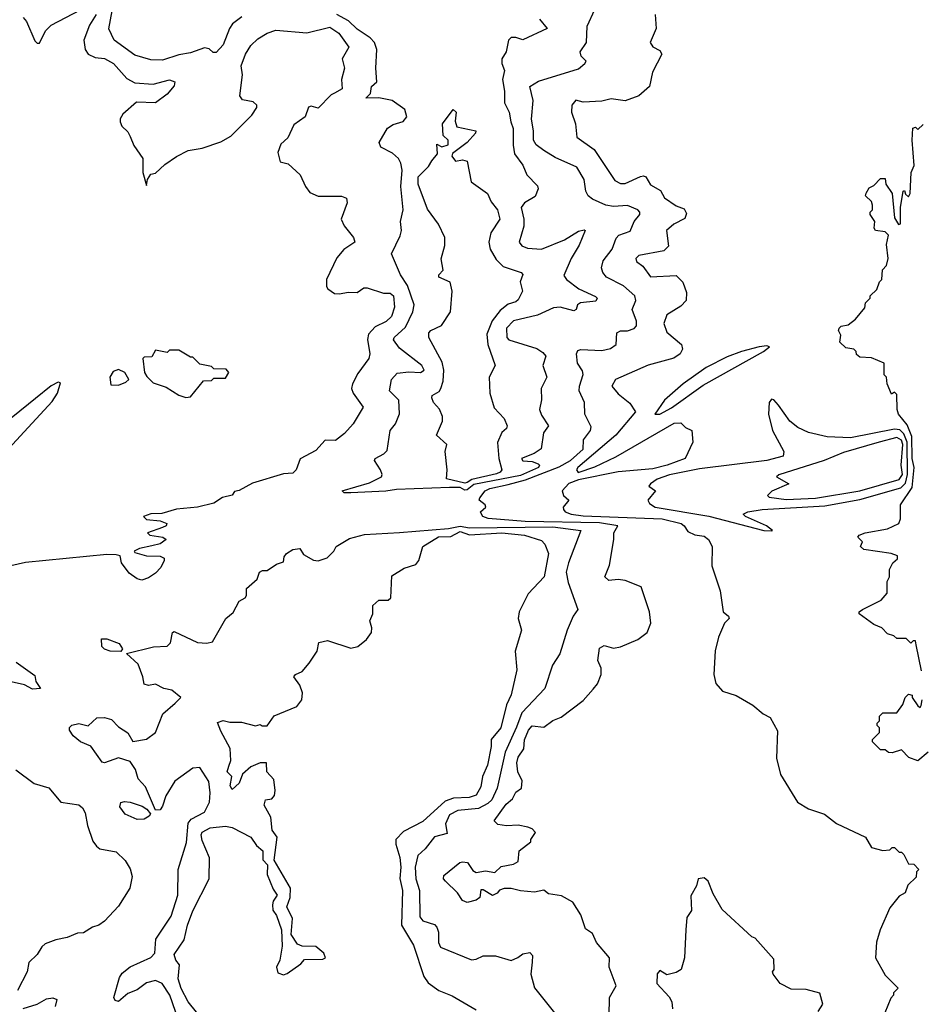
# Model space of a CAD drawing. Extents: x 2472589 to 2662339, y 701009 to 849030.
# Tile 153 of 256: x 2569730 to 2573610, y 756205 to 760443. Entities that reach past the tile are written whole.
import ezdxf

# ---------------------------------------------------------------- set-up
doc = ezdxf.new("R2010")
doc.units = 0

msp = doc.modelspace()

# ---------------------------------------------------------------- linework, layer by layer
at = {"layer": '0CON05XD'}
for points in [[(2569745, 760452), (2569759.4, 760435), (2569795, 760352.5), (2569805, 760342.5), (2569815, 760342.5), (2569840.6, 760395), (2569865, 760418.9), (2569991.2, 760485)], [(2570685.8, 760455.8), (2570645.4, 760424.6), (2570632.2, 760405), (2570605.3, 760334.7), (2570575, 760302), (2570562.3, 760302.3), (2570545, 760317.5), (2570525, 760322.5), (2570465, 760300), (2570415, 760292.2), (2570345, 760268.8), (2570295, 760270.9), (2570225, 760290), (2570137.1, 760355), (2570113.4, 760403.4), (2570128.3, 760481.7)], [(2572266.7, 756155), (2572268, 756235), (2572296.7, 756285), (2572266.7, 756365), (2572267.5, 756405), (2572211.7, 756471.7), (2572195, 756510), (2572165, 756530), (2572145, 756590), (2572110, 756645), (2572061.7, 756671.7), (2572005, 756680), (2571985, 756696), (2571945, 756687.5), (2571885, 756693.8), (2571845, 756703.8), (2571815, 756704), (2571795, 756696.7), (2571785, 756683.8), (2571765, 756673.8), (2571725, 756697.5), (2571715, 756697.5), (2571710, 756665), (2571695, 756653.8), (2571655, 756643.8), (2571635, 756652.5), (2571613.8, 756685), (2571562, 756735), (2571554.4, 756745), (2571555, 756760), (2571624.4, 756815.6), (2571635, 756818), (2571657.5, 756815), (2571680.5, 756780.5), (2571695, 756772.5), (2571735, 756780), (2571775, 756772.5), (2571802.5, 756797.5), (2571855, 756807.5), (2571875, 756820), (2571880, 756865), (2571930, 756905), (2571930, 756915), (2571950, 756945), (2571935, 756960), (2571917, 756967), (2571875, 756976.7), (2571825, 756972.5), (2571788.3, 756978.3), (2571772.5, 756995), (2571823.2, 757066.8), (2571851.2, 757088.8), (2571865, 757117.5), (2571890, 757135), (2571893, 757167), (2571874, 757205), (2571869.4, 757245), (2571875, 757268.8), (2571900, 757305), (2571903, 757343), (2571919.2, 757385), (2571935, 757403.3), (2571985, 757398), (2572025, 757426.2), (2572059.7, 757440.3), (2572155, 757513.3), (2572198.6, 757561.4), (2572216.7, 757585), (2572232.5, 757625), (2572231.7, 757651.7), (2572217.5, 757685), (2572225, 757737.5), (2572245, 757750), (2572285, 757737.5), (2572315, 757743.3), (2572390, 757775), (2572430, 757805), (2572446.7, 757845), (2572440, 757895), (2572405, 758002.5), (2572335, 758028.8), (2572305, 758033.3), (2572265, 758028.8), (2572248.8, 758045), (2572267.5, 758095), (2572287.1, 758205), (2572287.1, 758235), (2572304.2, 758265), (2572225, 758277), (2571905, 758283.2), (2571745.7, 758295.7), (2571722.5, 758305), (2571716.7, 758315), (2571713.3, 758325), (2571736.7, 758345), (2571733.3, 758355), (2571706.7, 758375), (2571710, 758385), (2571733.3, 758415), (2571753.8, 758425), (2571832.3, 758442.3), (2571907.1, 758462.9), (2572052.1, 758517.9), (2572099.8, 758545), (2572154.4, 758595), (2572156, 758635), (2572185.8, 758675), (2572188.8, 758691.2), (2572161.4, 758745), (2572160.6, 758795), (2572138.1, 758845), (2572138.9, 758865), (2572155.5, 758915.5), (2572152.2, 758932.2), (2572130.8, 758965), (2572126, 759005), (2572131.2, 759018.8), (2572145, 759024), (2572235, 759019.4), (2572272.6, 759027.4), (2572296.2, 759045), (2572300, 759095), (2572316.2, 759103.8), (2572345, 759104.2), (2572375, 759114), (2572383.8, 759125), (2572384.2, 759145), (2572365.7, 759195), (2572381.9, 759235), (2572376.5, 759255), (2572328.1, 759298.1), (2572254.7, 759334.7), (2572238.9, 759355), (2572234.4, 759375), (2572240.6, 759405), (2572280, 759455), (2572296.7, 759503.3), (2572308.8, 759515), (2572357.4, 759532.6), (2572374.5, 759575), (2572398.1, 759605), (2572398.6, 759615), (2572390, 759625), (2572345, 759643.6), (2572285, 759639.6), (2572252.5, 759645), (2572195, 759670), (2572176.2, 759685), (2572166.2, 759705), (2572159.2, 759755), (2572127.6, 759807.6), (2572035, 759850), (2571985, 759880), (2571953.3, 759905), (2571940.9, 759925), (2571940.9, 759965), (2571931.8, 760015), (2571940, 760095), (2571925.6, 760155), (2571962.3, 760177.7), (2572135, 760231.2), (2572162.5, 760255), (2572167.5, 760265), (2572145.9, 760285.9), (2572142, 760305), (2572169.2, 760345), (2572171.9, 760415), (2572205, 760487.5)], [(2570058.5, 760465), (2570030.4, 760419.6), (2570005.4, 760355), (2570011.5, 760315), (2570024.6, 760294.6), (2570055, 760280), (2570095, 760275.5), (2570134, 760255), (2570190.5, 760190.5), (2570225, 760171.5), (2570305, 760165.5), (2570375, 760184.4), (2570397.1, 760175), (2570395, 760158), (2570365, 760122.5), (2570314.2, 760085.8), (2570232.5, 760087.5), (2570173.6, 760036.4), (2570163, 760017), (2570163, 760003), (2570170, 759985), (2570195, 759960), (2570205, 759940), (2570221.7, 759901.7), (2570260, 759845), (2570260, 759785), (2570275, 759730), (2570280, 759755), (2570295, 759777.5), (2570315, 759782.5), (2570355, 759820), (2570405, 759853.8), (2570455, 759880), (2570515, 759890), (2570595, 759916.7), (2570638.3, 759941.7), (2570728.3, 760031.7), (2570750, 760065), (2570750, 760075), (2570735, 760090), (2570688.3, 760098.3), (2570677.5, 760115), (2570689.2, 760205), (2570683.3, 760245), (2570701.1, 760295), (2570725, 760332), (2570755, 760360), (2570794.7, 760385.3), (2570832.6, 760397.4), (2570965, 760387.1), (2571065, 760411.5), (2571102.9, 760385), (2571146, 760325), (2571117.5, 760275), (2571127.8, 760235), (2571114.4, 760185), (2571118, 760145), (2571085, 760126.1), (2571070.3, 760119.7), (2571015, 760062.5), (2570985, 760070.6), (2570973, 760067), (2570958.1, 760025), (2570910, 759990), (2570883.3, 759935), (2570853.3, 759906.7), (2570841.2, 759871.2), (2570850.7, 759830.7), (2570885, 759822.5), (2570937.5, 759775), (2570960, 759725), (2570979.3, 759699.3), (2571015, 759683.8), (2571115, 759683.8), (2571136.7, 759675), (2571138.8, 759655), (2571113.9, 759583.9), (2571125.9, 759555.9), (2571166.7, 759505), (2571172.5, 759485), (2571125, 759453.3), (2571095, 759417.5), (2571050, 759325), (2571050, 759295), (2571056.7, 759285), (2571084.1, 759264.1), (2571105, 759263.3), (2571145, 759270), (2571181.7, 759268.3), (2571211.1, 759288.9), (2571225, 759289.1), (2571295, 759266.5), (2571325, 759266.5), (2571339.1, 759255), (2571343.6, 759205), (2571330.5, 759165), (2571306.6, 759143.4), (2571259.2, 759120.8), (2571230.4, 759089.6), (2571226.6, 759066.6), (2571237.5, 759005), (2571232.9, 758985), (2571185, 758920.8), (2571161.6, 758875), (2571158.2, 758855), (2571164.4, 758835), (2571207.5, 758775), (2571165, 758703.8), (2571127.6, 758662.4), (2571088.7, 758631.3), (2571045, 758632.5), (2571005, 758588.8), (2570937.7, 758552.3), (2570919.2, 758505), (2570905, 758491.4), (2570865, 758488.6), (2570731.7, 758448.3), (2570675, 758416), (2570655, 758412.5), (2570643.9, 758396.1), (2570603.1, 758386.9), (2570565, 758361.5), (2570495.3, 758344.7), (2570405, 758336.1), (2570342.1, 758317.9), (2570294.6, 758315.4), (2570263.3, 758305), (2570275, 758291.2), (2570335, 758286.7), (2570362.5, 758275), (2570360, 758265), (2570345, 758257.5), (2570280, 758235), (2570290, 758225), (2570346.1, 758216.1), (2570360, 758205), (2570335, 758186.7), (2570298.3, 758178.3), (2570245, 758166.2), (2570222.5, 758155), (2570225, 758150), (2570275, 758135.7), (2570334.3, 758134.3), (2570351.2, 758125), (2570351.2, 758115), (2570336.7, 758085), (2570315, 758061.2), (2570285, 758040.8), (2570255, 758030), (2570235.8, 758035.8), (2570201.3, 758061.3), (2570168, 758105), (2570162.5, 758135), (2570145, 758140), (2570105, 758140.9), (2569755, 758106.8), (2569660, 758085)], [(2571305, 758413.5), (2571155, 758405.8), (2571126.7, 758406.7), (2571117.5, 758415), (2571235, 758448.9), (2571286.7, 758475), (2571290, 758485), (2571283.3, 758505), (2571256.7, 758545), (2571260, 758555), (2571297.5, 758575), (2571310.7, 758589.3), (2571324.2, 758675), (2571346.7, 758703.3), (2571363.8, 758746.2), (2571361.9, 758805), (2571321.2, 758845), (2571330, 758895), (2571355, 758922.2), (2571405, 758927.5), (2571455, 758924.3), (2571470, 758935), (2571461.2, 758955), (2571365, 759028.6), (2571338.6, 759065), (2571341.4, 759075), (2571390.3, 759119.7), (2571421.5, 759185), (2571427.8, 759215), (2571399.2, 759299.2), (2571369.4, 759345), (2571330, 759435), (2571367.2, 759512.8), (2571372.9, 759535), (2571368.8, 759575), (2571380.8, 759625), (2571370.3, 759725), (2571375.4, 759795), (2571370, 759825), (2571360, 759845), (2571335, 759869.2), (2571284.5, 759894.5), (2571276.7, 759915), (2571313.4, 759976.6), (2571337.5, 759992.5), (2571380, 760005), (2571396.7, 760025), (2571387, 760057), (2571333.3, 760095), (2571275, 760106.9), (2571220, 760105), (2571240, 760125), (2571243.3, 760155), (2571266.7, 760175), (2571262.5, 760235), (2571267.5, 760315), (2571256.2, 760345), (2571238.8, 760365), (2571181.6, 760401.6), (2571145, 760438.7), (2571095, 760465.6)], [(2571966.7, 760445), (2572000, 760405), (2571895, 760356.7), (2571865, 760366.2), (2571845, 760366.7), (2571833.8, 760355), (2571822.9, 760305), (2571804.3, 760275), (2571804.3, 760255), (2571816.7, 760225), (2571807.5, 760185), (2571816.9, 760135), (2571815.8, 760085), (2571836.7, 760045), (2571843, 760003), (2571854.3, 759974.3), (2571853.1, 759903.1), (2571859.2, 759865), (2571895, 759816.2), (2571912, 759775), (2571957.9, 759727.9), (2571960.8, 759715), (2571948.6, 759681.4), (2571902.5, 759655), (2571887.8, 759635), (2571899.2, 759585), (2571898.8, 759555), (2571879.2, 759485), (2571890.2, 759470.2), (2571915, 759459.1), (2571975, 759455.5), (2572075, 759496), (2572135, 759533.3), (2572159.1, 759539.1), (2572163.8, 759535), (2572138, 759472), (2572103.8, 759415), (2572071.7, 759341.7), (2572083.3, 759325), (2572135.8, 759285), (2572208.3, 759251.7)], [(2572464.3, 760465), (2572468.8, 760405), (2572442.5, 760345), (2572455, 760326.7), (2572485, 760310), (2572493.8, 760295), (2572452.7, 760217.3), (2572440, 760155), (2572394.1, 760115.9), (2572335, 760094.2), (2572275, 760102.9), (2572235, 760092.2), (2572155, 760088.1), (2572122.9, 760097.1), (2572106, 760075), (2572104.2, 760045), (2572122, 759995), (2572127.7, 759937.7), (2572202, 759885), (2572291.1, 759751.1), (2572315, 759738.6), (2572335, 759738.1), (2572401.8, 759768.2), (2572415, 759771.4), (2572425, 759766.2), (2572445, 759732.2), (2572487.9, 759707.9), (2572505, 759676.2), (2572555, 759642.5), (2572589.2, 759629.2), (2572599.3, 759609.3), (2572593, 759587), (2572545, 759563.3), (2572513.9, 759536.1), (2572521.7, 759468.3), (2572502.5, 759447.5), (2572395, 759428), (2572381.2, 759415), (2572385, 759402.5), (2572412.1, 759382.1), (2572445, 759336.7), (2572555, 759342.5), (2572583.6, 759313.6), (2572599.3, 759269.3), (2572597.5, 759235), (2572575, 759210), (2572515, 759172.5), (2572502, 759135), (2572515, 759097.5), (2572577.5, 759045), (2572582.5, 759025), (2572572.5, 759005), (2572545, 758986.7), (2572435, 758956.7), (2572293.8, 758895), (2572277.5, 758865), (2572305, 758832), (2572355, 758792.5), (2572380, 758755), (2572295.6, 758654.4)], [(2571645, 758447.6), (2571566.7, 758466.7), (2571570, 758505), (2571560.4, 758585), (2571567.9, 758615), (2571523.1, 758655), (2571549.6, 758715), (2571548.8, 758735), (2571536.5, 758766.5), (2571510.6, 758795), (2571503.3, 758815), (2571505, 758825.8), (2571535, 758843.1), (2571542.7, 758855), (2571552.7, 758887.3), (2571555.3, 758934.7), (2571548.4, 758968.4), (2571491.4, 759075), (2571490.8, 759095), (2571498.8, 759105), (2571545, 759126.5), (2571583.6, 759185), (2571591.8, 759275), (2571582.7, 759312.7), (2571533.8, 759335), (2571533.3, 759345), (2571552.5, 759365), (2571543.6, 759413.6), (2571558.9, 759471.1), (2571559.5, 759505), (2571532.4, 759562.4), (2571485, 759628), (2571444.3, 759735), (2571445, 759766.7), (2571489.5, 759810.5), (2571503.1, 759835), (2571527.5, 759865), (2571525, 759907.5), (2571546.4, 759896.4), (2571573.3, 759905), (2571573.3, 759925), (2571552.5, 759945), (2571549.4, 759995), (2571595, 760056.7), (2571608.8, 760045), (2571604.1, 760005.9), (2571611.2, 759981.2), (2571693.3, 759965), (2571691.2, 759955), (2571655.5, 759914.5), (2571593, 759867), (2571589.2, 759855), (2571605, 759834.3), (2571635, 759840), (2571655, 759834), (2571672.5, 759745), (2571743.8, 759695), (2571758.8, 759658.8), (2571785.7, 759625), (2571795.7, 759584.3), (2571757.8, 759525), (2571748.5, 759485), (2571754.4, 759455), (2571780.3, 759410.3), (2571810.7, 759380.7), (2571887.5, 759355), (2571895.8, 759345.8), (2571884, 759315), (2571893.3, 759275), (2571875, 759237.5), (2571865, 759228.8), (2571831.4, 759218.6), (2571798, 759192), (2571762.9, 759147.1), (2571740.8, 759089.2), (2571744.7, 759045), (2571775.6, 758955), (2571750.4, 758905), (2571753.1, 758835), (2571772.1, 758772.1), (2571815, 758726.7), (2571828, 758695), (2571825, 758683.3), (2571804.5, 758665.5), (2571786.9, 758623.1), (2571792, 758555), (2571804.4, 758505), (2571798.1, 758495), (2571782.2, 758487.8), (2571676.3, 758463.7), (2571655, 758450.9), (2571645, 758447.6)], [(2573610.5, 757640.5), (2573587.5, 757752.5), (2573585, 757770), (2573575, 757770), (2573565, 757760), (2573545, 757780), (2573505, 757780), (2573491.7, 757791.7), (2573465, 757800), (2573440, 757825), (2573405, 757840), (2573342.5, 757885), (2573342.5, 757895), (2573357.5, 757905), (2573437.5, 757945), (2573462.5, 757975), (2573462.5, 758025), (2573472.5, 758045), (2573473.6, 758076.4), (2573487.5, 758105), (2573507, 758123), (2573507.5, 758135), (2573480, 758145), (2573362.2, 758162.2), (2573348.8, 758175), (2573356.7, 758195), (2573337.5, 758215), (2573342.5, 758225), (2573368.8, 758235), (2573465, 758251.2), (2573513.3, 758275), (2573520, 758295), (2573520, 758355), (2573570.8, 758429.2), (2573580, 758515), (2573571.2, 758555), (2573568.7, 758648.7), (2573548.8, 758698.8), (2573512.5, 758745), (2573506.7, 758765), (2573505, 758830), (2573495, 758840), (2573481.7, 758831.7), (2573462.5, 758875), (2573460, 758905), (2573450, 758915), (2573450, 758965), (2573395, 758987.5), (2573345, 758990), (2573331.7, 759001.7), (2573330, 759015), (2573320, 759025), (2573285, 759030), (2573260, 759055), (2573263.3, 759085), (2573254, 759105), (2573256.2, 759115), (2573265, 759123.8), (2573295, 759130), (2573326.2, 759153.8), (2573367, 759203), (2573370, 759225), (2573390, 759245), (2573390, 759255), (2573418.3, 759281.7), (2573430, 759315), (2573440, 759325), (2573443, 759367), (2573460, 759385), (2573466.7, 759415), (2573460, 759475), (2573468.8, 759515), (2573455, 759530), (2573412.5, 759535), (2573407.5, 759545), (2573410, 759575), (2573390, 759605), (2573390, 759615), (2573400, 759625), (2573400, 759645), (2573395, 759660), (2573370, 759685), (2573373, 759697), (2573385, 759720), (2573405, 759730), (2573435, 759760), (2573455, 759760), (2573456.7, 759735), (2573484.3, 759695), (2573495, 759590), (2573511.7, 759561.7), (2573520, 759565), (2573520, 759635), (2573532.5, 759705), (2573538.3, 759708.3), (2573541.7, 759691.7), (2573555, 759680), (2573562.5, 759695), (2573566.2, 759785), (2573580, 759815), (2573570, 759925), (2573573.6, 759976.4), (2573585, 759980), (2573595, 759970), (2573618.3, 759991.7)], [(2572208.3, 759251.7), (2572214.4, 759245), (2572209.2, 759230.8), (2572143.8, 759225), (2572130, 759215), (2572124.3, 759195.7), (2572115, 759190), (2572055.8, 759205.8), (2572027.2, 759202.8), (2571958.3, 759171.7), (2571855, 759146.4), (2571825.6, 759115), (2571825.7, 759075.7), (2571834.4, 759064.4), (2571955, 759027.5), (2571981.1, 759011.1), (2571994.2, 758995), (2571981.9, 758955), (2571999.2, 758905), (2571973.9, 758856.1), (2571976.1, 758806.1), (2571967.5, 758765), (2571975, 758741.2), (2572006, 758695), (2571983.6, 758665), (2571973.8, 758596.2), (2571944.4, 758575.6), (2571890, 758555), (2571895, 758543.8), (2571935, 758541.2), (2571961.1, 758531.1), (2571967.1, 758525), (2571963.1, 758515), (2571885, 758480.5), (2571685, 758442.8), (2571655, 758420), (2571645, 758418.6), (2571625, 758429.5), (2571580.3, 758429.7), (2571350.9, 758420.9), (2571305, 758413.5)], [(2572485, 758744.4), (2572535, 758772.7), (2572670.6, 758869.4), (2572931.2, 759015), (2572956.7, 759035), (2572945, 759039.2), (2572912.5, 759035), (2572835.7, 759015), (2572775, 758992.5), (2572684.6, 758945.4), (2572584.9, 758875.1), (2572505.4, 758805), (2572463.8, 758745), (2572485, 758744.4)], [(2570445, 758817.5), (2570465, 758820), (2570521.7, 758888.3), (2570555, 758890), (2570565, 758900), (2570615, 758900), (2570630, 758925), (2570618.3, 758938.3), (2570565, 758940), (2570555, 758950), (2570505, 758960), (2570475, 758990), (2570465, 758990), (2570415, 759020), (2570375, 759020), (2570365, 759010), (2570315, 759020), (2570298.3, 758991.7), (2570265, 758990), (2570260, 758985), (2570267.5, 758925), (2570277, 758907), (2570305, 758880), (2570360.7, 758860.7), (2570415, 758826.7), (2570445, 758817.5)], [(2570155, 758870), (2570187, 758883), (2570200, 758895), (2570182.5, 758925), (2570155, 758937.5), (2570131.7, 758928.3), (2570117.5, 758905), (2570121.7, 758871.7), (2570155, 758870)], [(2569595, 758502.3), (2569869.9, 758800.1), (2569893.3, 758835), (2569905, 758880), (2569895, 758882.5), (2569865, 758867.5), (2569595, 758648.9)], [(2572965, 758242.5), (2572970, 758245), (2572943.3, 758265), (2572853.8, 758305), (2572843.8, 758315), (2572863.3, 758325), (2572925, 758334.4), (2573195, 758350.8), (2573345, 758378), (2573521.3, 758428.7), (2573541.6, 758448.4), (2573550.1, 758485), (2573548.8, 758625), (2573535, 758660.2), (2573518.3, 758678.3), (2573495, 758680.8), (2573305, 758643.8), (2573205, 758647.3), (2573125, 758666.5), (2573078.3, 758688.3), (2573044.4, 758715), (2572995, 758783.3), (2572975, 758806.7), (2572965, 758810), (2572954.7, 758795.3), (2572953.1, 758745), (2572969.8, 758675), (2573017.8, 758585), (2573015.6, 758564.4), (2572945, 758546.2), (2572655, 758509.1), (2572526.1, 758483.9), (2572473.3, 758465), (2572444.1, 758445.9), (2572437.5, 758435), (2572466.7, 758415), (2572432.5, 758375), (2572440.5, 758360.5), (2572464.4, 758344.4), (2572695.9, 758305.9), (2572932.5, 758245), (2572965, 758242.5)], [(2572295.6, 758654.4), (2572132, 758515), (2572126.7, 758505), (2572134, 758494), (2572205, 758517.7), (2572295, 758561.6), (2572546, 758706), (2572575, 758707.5), (2572595, 758687.5), (2572622.5, 758675), (2572626.2, 758625), (2572593.8, 758555), (2572516.9, 758525), (2572455, 758510.5), (2572305, 758496.6), (2572135, 758461.9), (2572092.7, 758447.3), (2572063.8, 758415), (2572070, 758395), (2572093.3, 758375), (2572068.8, 758345), (2572070, 758335), (2572077.5, 758325), (2572102.5, 758315), (2572155, 758307.1), (2572495, 758294), (2572576.7, 758275), (2572590, 758265), (2572605, 758240), (2572635.9, 758225.9), (2572675, 758220), (2572693.8, 758205), (2572710, 758175), (2572708, 758092), (2572744.1, 757984.1), (2572756.7, 757895), (2572780, 757875), (2572782.5, 757865), (2572762.5, 757845), (2572737.5, 757785), (2572723.6, 757726.4), (2572716.7, 757625), (2572726.1, 757586.1), (2572755, 757552.5), (2572813.6, 757533.6), (2572885, 757492.5), (2572930, 757455), (2572959.3, 757439.3), (2572991.7, 757381.7), (2572986.7, 757265), (2573004.1, 757194.1), (2573077.5, 757075), (2573125, 757046.7), (2573193.9, 757023.9), (2573245, 756983.3), (2573370, 756925), (2573395, 756880), (2573445, 756867.5), (2573475, 756870), (2573485, 756880), (2573495, 756880), (2573515, 756860), (2573525, 756860), (2573535, 756850), (2573555, 756810), (2573578.3, 756808.3), (2573600, 756785), (2573590, 756775), (2573588.3, 756751.7), (2573551.7, 756718.3), (2573540, 756685), (2573515, 756670), (2573475, 756620), (2573432.5, 756525), (2573417, 756473), (2573412.5, 756405), (2573455, 756330), (2573510, 756275), (2573490, 756255), (2573490, 756245), (2573478.3, 756231.7), (2573427.5, 756105)], [(2573028.1, 758378.1), (2573155, 758384), (2573345.1, 758414.9), (2573515, 758463.2), (2573529.6, 758485), (2573523.5, 758525), (2573530.7, 758615), (2573525, 758632.7), (2573505, 758644.6), (2573428, 758625), (2573275, 758580), (2573192.5, 758545), (2572996.4, 758483.6), (2572987.5, 758475), (2573040, 758445), (2572966.4, 758413.6), (2572947.5, 758395), (2572955, 758387.5), (2573028.1, 758378.1)], [(2570413.6, 756136.4), (2570375.5, 756245), (2570343.3, 756295), (2570315, 756307.5), (2570275, 756297.1), (2570235, 756267.9), (2570195, 756251.4), (2570155, 756217.8), (2570140.8, 756220.8), (2570135.4, 756235), (2570159.2, 756320.8), (2570171.4, 756338.6), (2570205, 756366.7), (2570295, 756406.7), (2570311.2, 756425), (2570316.2, 756485), (2570382.5, 756585), (2570410, 756675), (2570412.2, 756785), (2570447.9, 756902.1), (2570455.7, 756984.3), (2570468.3, 757001.7), (2570525, 757032), (2570547.1, 757075), (2570550, 757115), (2570544.5, 757164.5), (2570505, 757224), (2570475, 757221.4), (2570397.5, 757165), (2570358.3, 757101.7), (2570345, 757057.5), (2570335, 757042.5), (2570315, 757040), (2570271.6, 757141.6), (2570240, 757175), (2570228.8, 757215), (2570205, 757249.6), (2570155, 757265.3), (2570095, 757244.5), (2570085, 757246.9), (2570036.1, 757316.1), (2569991.2, 757335), (2569960.3, 757360.3), (2569943.8, 757385), (2569943.9, 757396.1), (2569954.2, 757405.8), (2569985, 757414.2), (2570025, 757404.3), (2570062.2, 757437.8), (2570095, 757439.2), (2570125, 757431.2), (2570155, 757400), (2570195, 757373.8), (2570216.2, 757336.2), (2570275, 757346.4), (2570314.6, 757375.4), (2570345.3, 757454.7), (2570399.1, 757500.9), (2570423.3, 757525), (2570385, 757556.9), (2570350, 757565), (2570315, 757582.5), (2570285, 757576.7), (2570265, 757582.5), (2570260, 757615), (2570239.7, 757669.7), (2570190, 757715), (2570305.7, 757744.3), (2570365, 757746), (2570379.5, 757760.5), (2570387.5, 757805), (2570395, 757810), (2570495, 757762.5), (2570535, 757758.8), (2570560, 757765), (2570617.5, 757865), (2570648.8, 757891.2), (2570675, 757940), (2570700, 757955), (2570706.2, 757965), (2570706.2, 757995), (2570752.5, 758035), (2570762.5, 758065), (2570775, 758072.5), (2570795, 758072.5), (2570835, 758100), (2570865, 758110), (2570868.3, 758131.7), (2570877.5, 758145), (2570905, 758163.3), (2570935, 758167.5), (2570951.7, 758141.7), (2570995, 758116.7), (2571015, 758114), (2571053.6, 758126.4), (2571082.5, 758155), (2571092.5, 758175), (2571149.8, 758210.2), (2571213.2, 758226.8), (2571364.7, 758235.3), (2571575, 758252.3), (2571625, 758262.9), (2571665, 758255.7), (2572025, 758260.5), (2572144.2, 758245), (2572091.1, 758105), (2572082.2, 758065), (2572090.3, 758020.3), (2572131.2, 757905), (2572111.2, 757875), (2572085.6, 757815), (2572055, 757713.3), (2572022.5, 757665), (2571990, 757565), (2571890.4, 757459.6), (2571867.6, 757397.6), (2571819.2, 757290.8), (2571784.2, 757135), (2571761.1, 757085), (2571745, 757069.1), (2571705, 757047.2), (2571615, 757039.5), (2571580.1, 757019.9), (2571562.1, 756982.1), (2571570, 756940), (2571514.8, 756925.2), (2571475, 756874.7), (2571443.1, 756845), (2571431.8, 756795), (2571434.6, 756745), (2571450.6, 756695), (2571451.7, 756581.7), (2571465, 756564.2), (2571515, 756548), (2571525, 756536.7), (2571532.5, 756515), (2571531.7, 756471.7), (2571541.2, 756451.2), (2571675, 756397.1), (2571695, 756399.2), (2571725, 756413.8), (2571745, 756414), (2571777, 756413), (2571845, 756394), (2571874.2, 756405.8), (2571895, 756422), (2571925, 756428), (2571936.7, 756415), (2571935, 756386.7), (2571930, 756335), (2571945.6, 756275.6), (2572055, 756139.2)], [(2570490.7, 756170.7), (2570454.6, 756215), (2570425, 756272.5), (2570412.5, 756315), (2570417.5, 756375), (2570402.5, 756395), (2570395, 756420), (2570437.7, 756482.3), (2570451.9, 756545), (2570475, 756606.7), (2570545.6, 756744.4), (2570547.1, 756835), (2570515, 756910), (2570510.9, 756935), (2570515, 756945.5), (2570550, 756965), (2570615, 756971.9), (2570645, 756966.2), (2570725, 756923.8), (2570748.8, 756888.8), (2570776, 756865), (2570776.7, 756826.7), (2570795.8, 756805), (2570794.4, 756764.4), (2570820.3, 756700.3), (2570837.5, 756675), (2570820.6, 756649.4), (2570817.3, 756632.7), (2570820, 756610), (2570835, 756586.7), (2570856, 756525), (2570859.2, 756455), (2570848.9, 756395), (2570835.6, 756365), (2570840.7, 756340.7), (2570865, 756331.9), (2570881.7, 756338.3), (2570940.3, 756379.7), (2570955, 756398), (2571035, 756400), (2571046.7, 756405), (2571038.8, 756425), (2571005, 756453.8), (2570945, 756455.8), (2570925, 756464), (2570898.8, 756505), (2570903.3, 756575), (2570880, 756625), (2570893.3, 756665), (2570896, 756705), (2570825.8, 756825), (2570838, 756925), (2570816.2, 756955), (2570810.5, 757010.5), (2570782.3, 757062.3), (2570787.5, 757085), (2570815, 757088.8), (2570826.4, 757103.6), (2570830, 757125), (2570823.3, 757173.3), (2570793.3, 757205), (2570792.5, 757245), (2570765, 757244), (2570725, 757227.5), (2570688.8, 757195), (2570675, 757156.7), (2570645, 757130), (2570636.2, 757145), (2570642.5, 757185), (2570622.5, 757205), (2570630, 757230), (2570638, 757255), (2570636.4, 757306.4), (2570595, 757380), (2570581.7, 757418.3), (2570605, 757426.7), (2570635, 757418.8), (2570685, 757419.2), (2570745, 757403.8), (2570765, 757410), (2570773.6, 757403.6), (2570795, 757403.3), (2570825, 757446.2), (2570923.2, 757486.8), (2570944.5, 757515), (2570946.8, 757545), (2570935, 757579.2), (2570910, 757615), (2570916.7, 757625), (2570945, 757637.8), (2570975, 757673.3), (2571010, 757725), (2571018, 757762), (2571055, 757771.2), (2571155, 757738.1), (2571185, 757745.6), (2571222.9, 757775), (2571244.2, 757805), (2571245.8, 757825), (2571237.5, 757855), (2571250, 757885), (2571249.1, 757920.9), (2571275, 757943.8), (2571315, 757943.8), (2571326.7, 757955), (2571330.9, 758049.1), (2571385, 758082.5), (2571435, 758098), (2571448.1, 758115), (2571464.6, 758175.4), (2571532.4, 758217.6), (2571585, 758218.3), (2571625, 758239.8), (2571665, 758225.2), (2571805, 758233.9), (2571902.5, 758225), (2571975, 758201.2), (2571990, 758185), (2572005.5, 758145.5), (2571986.5, 758045), (2571918.2, 757971.8), (2571879.2, 757895), (2571875.8, 757865), (2571890, 757815), (2571862.5, 757725), (2571870, 757645), (2571845, 757537.5), (2571825.3, 757494.7), (2571801.1, 757395), (2571759.2, 757345), (2571759.5, 757315), (2571742.5, 757235), (2571722.1, 757185), (2571715, 757141.2), (2571695, 757105.8), (2571664.6, 757094.6), (2571597.3, 757092.7), (2571561.2, 757078.8), (2571465, 756992.5), (2571381.4, 756948.6), (2571348.6, 756915), (2571348.6, 756895), (2571366.2, 756836.2), (2571370.4, 756795), (2571365.9, 756745.9), (2571377.9, 756695), (2571372.8, 756545), (2571425, 756460), (2571468.8, 756325), (2571487.7, 756297.7), (2571534.3, 756264.3), (2571591.8, 756241.8), (2571695, 756180.6)], [(2570165, 757723.8), (2570120, 757725), (2570094.3, 757734.3), (2570083.8, 757745), (2570081.7, 757778.3), (2570105, 757778.8), (2570158.3, 757758.3), (2570172.5, 757735), (2570165, 757723.8)], [(2569715, 757677.5), (2569795, 757620), (2569800, 757595), (2569820, 757565), (2569785, 757561.9), (2569750.6, 757580.6), (2569640, 757605)], [(2573639.3, 757290.7), (2573595, 757252.5), (2573557, 757267), (2573525, 757300), (2573485, 757287.5), (2573468.3, 757288.3), (2573455, 757300), (2573435, 757300), (2573400, 757335), (2573400, 757345), (2573430, 757375), (2573430, 757395), (2573420, 757405), (2573420, 757415), (2573430, 757425), (2573430, 757445), (2573445, 757460), (2573505, 757460), (2573530, 757495), (2573540, 757525), (2573555, 757540), (2573570, 757535), (2573570, 757525), (2573595, 757490), (2573605, 757482.5), (2573609.5, 757490.5), (2573614.2, 757515)], [(2569713.8, 757213.8), (2569792.5, 757155), (2569855, 757136.2), (2569907.5, 757075), (2569985, 757063.3), (2570000.5, 757050.5), (2570011.2, 757028.8), (2570021.4, 756975), (2570045, 756907.5), (2570060, 756885), (2570075, 756873.8), (2570145, 756861.2), (2570184.1, 756824.1), (2570205, 756787.5), (2570214, 756755), (2570203.8, 756705), (2570155, 756627.5), (2570095, 756562.5), (2570070, 756545), (2570043.3, 756536.7), (2570005, 756512.5), (2569978.3, 756511.7), (2569935, 756492.5), (2569885, 756482.5), (2569840, 756465), (2569825, 756452.5), (2569805, 756420), (2569770, 756385), (2569762.5, 756345), (2569720, 756265)], [(2570235, 757000), (2570183.2, 757023.2), (2570161.2, 757055), (2570165, 757073.3), (2570181.4, 757078.6), (2570205, 757074.4), (2570257.5, 757057.5), (2570277.5, 757045), (2570292.5, 757025), (2570287.5, 757015), (2570265, 757002), (2570235, 757000)], [(2573166.2, 756173.8), (2573186.2, 756205), (2573173.3, 756253.3), (2573115, 756269.2), (2573050, 756270), (2573002.5, 756295), (2572972.5, 756335), (2572970, 756345), (2572977.5, 756355), (2572975, 756400), (2572895, 756490), (2572880, 756495), (2572753.6, 756613.6), (2572715, 756680), (2572692.5, 756735), (2572675, 756750), (2572650, 756745), (2572642.5, 756715), (2572618.3, 756671.7), (2572621.7, 756608.3), (2572600.7, 756579.3), (2572596.7, 756525), (2572591.2, 756405), (2572576.2, 756355), (2572555, 756341.2), (2572515, 756332.5), (2572485, 756350), (2572473.6, 756336.4), (2572472.5, 756295), (2572525, 756237.5), (2572536.2, 756215), (2572538.8, 756185)], [(2569745, 756187.5), (2569805, 756206), (2569845, 756228), (2569873, 756233), (2569890, 756225), (2569882.5, 756195)]]:
    msp.add_lwpolyline(points, dxfattribs=at)

doc.saveas('drawing.dxf')
